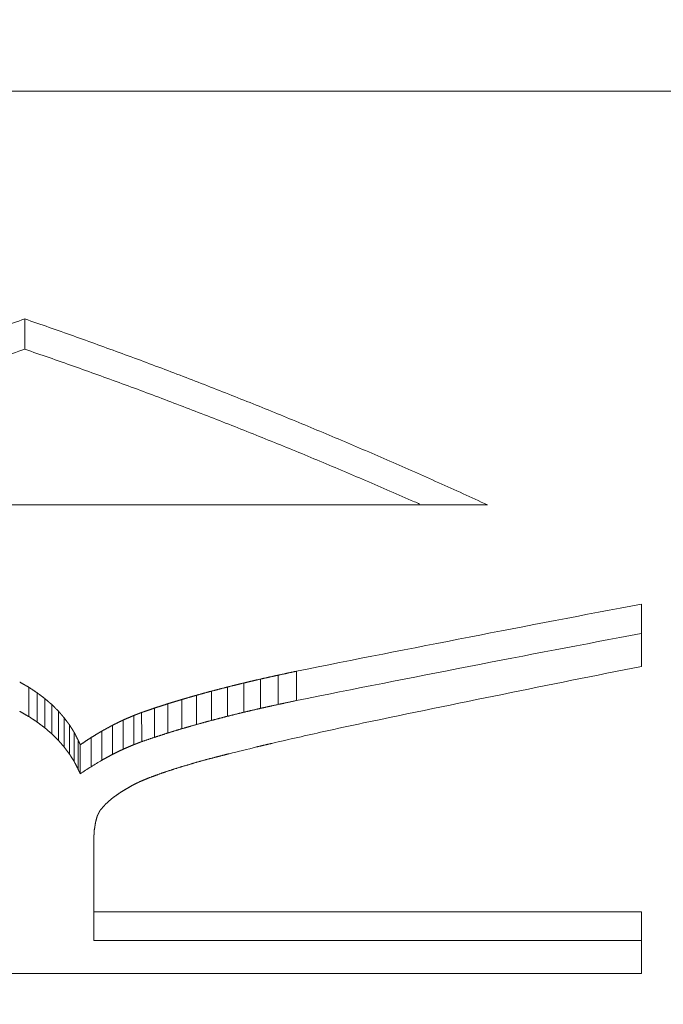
# Model space of a CAD drawing. Header units: millimetres. Extents: x 504 to 605, y 222 to 305.
# Tile 49 of 70: x 548.69 to 549.73, y 276.99 to 278.59. Entities that reach past the tile are written whole.
import ezdxf

# ---------------------------------------------------------------- set-up
doc = ezdxf.new("R2010")
doc.units = ezdxf.units.MM
doc.header["$LTSCALE"] = 0.03
doc.layers.get('0').update_dxf_attribs({"lineweight": 15})
doc.layers.add('1', color=7, linetype='Continuous', true_color=0xffffff)
doc.styles.get("Standard").update_dxf_attribs({"font": 'simsun.ttc', "width": 0.85})
doc.dimstyles.new('ISO-25', dxfattribs={"dimtxt": 2.5, "dimasz": 2, "dimexe": 1.3, "dimexo": 0.625, "dimtad": 1, "dimzin": 9, "dimdsep": 46, "dimtxsty": 'Standard', "dimblk": 'OPEN30', "dimcen": 2, "dimazin": 2, "dimtfac": 0.6, "dimtmove": 0, "dimatfit": 0, "dimldrblk": 'OPEN30', "dimfxl": 1, "dimtolj": 1, "dimarcsym": 0})

# ---------------------------------------------------------------- blocks, each defined once
blk = doc.blocks.new('_Open30')
at = {"color": 0, "linetype": 'ByBlock', "lineweight": -2}
for p, q in [((-1, 0.26795), (0, 0)), ((0, 0), (-1, -0.26795)), ((0, 0), (-1, 0))]:
    blk.add_line(p, q, dxfattribs=at)
blk = doc.blocks.new('*D1')
at = {"color": 0, "lineweight": -2}
for p, q in [((523.1175, 282.896), (523.1175, 297.8054)), ((573.828, 277.0828), (573.828, 297.8054)), ((525.1175, 296.5054), (571.828, 296.5054))]:
    blk.add_line(p, q, dxfattribs=at)
at = {"layer": 'Defpoints', "color": 0}
for p in [(573.828, 296.5054), (523.1175, 282.271), (573.828, 276.4578)]:
    blk.add_point(p, dxfattribs=at)
at = {"color": 0, "lineweight": -2, "xscale": 2, "yscale": 2, "zscale": 2, "rotation": 180}
blk.add_blockref('_Open30', (523.1175, 296.5054), dxfattribs=at)
at = {"color": 0, "lineweight": -2, "xscale": 2, "yscale": 2, "zscale": 2}
blk.add_blockref('_Open30', (573.828, 296.5054), dxfattribs=at)
at = {"color": 0, "insert": (548.4725, 298.3804), "char_height": 2.5, "attachment_point": 5}
blk.add_mtext('\\A1;50.71', dxfattribs=at)
blk = doc.blocks.new('*D7')
at = {"color": 0, "lineweight": -2}
for p, q in [((516.8392, 260.296), (516.8392, 302.8054)), ((573.828, 277.5134), (573.828, 302.8054)), ((518.8392, 301.5054), (571.828, 301.5054))]:
    blk.add_line(p, q, dxfattribs=at)
at = {"layer": 'Defpoints', "color": 0}
for p in [(573.828, 301.5054), (573.828, 276.8884), (516.8392, 259.671)]:
    blk.add_point(p, dxfattribs=at)
at = {"color": 0, "lineweight": -2, "xscale": 2, "yscale": 2, "zscale": 2, "rotation": 180}
blk.add_blockref('_Open30', (516.8392, 301.5054), dxfattribs=at)
at = {"color": 0, "lineweight": -2, "xscale": 2, "yscale": 2, "zscale": 2}
blk.add_blockref('_Open30', (573.828, 301.5054), dxfattribs=at)
at = {"color": 0, "insert": (545.3206, 303.3804), "char_height": 2.5, "attachment_point": 5}
blk.add_mtext('\\A1;56.99', dxfattribs=at)
blk = doc.blocks.new('A$C4323a73e')
at = {"layer": '1', "color": 7, "linetype": 'Continuous', "lineweight": 18}
for p, q in [((39.2636, 18.799), (30.0636, 18.799)), ((31.8595, 18.4297), (31.8595, 18.3807)), ((32.6095, 18.1285), (31.1095, 18.1285)), ((32.8594, 17.8666), (32.8594, 17.9676)), ((32.3, 17.8588), (32.3, 17.8113)), ((31.9395, 17.76), (31.9396, 17.7126)), ((31.9459, 17.7475), (31.9459, 17.7003)), ((31.9496, 17.7397), (31.9496, 17.6925)), ((31.981, 17.6321), (31.981, 17.6325)), ((31.9714, 17.4689), (31.9714, 17.5879)), ((31.9714, 17.4689), (31.9714, 17.4225)), ((32.8594, 17.4689), (31.9714, 17.4689)), ((32.8594, 17.3692), (32.8594, 17.4689)), ((31.9714, 17.4225), (32.8594, 17.4225)), ((30.8595, 17.3692), (32.8594, 17.3692))]:
    blk.add_line(p, q, dxfattribs=at)
for centre, major_axis, ratio, start_param, end_param in [((32.3, -0.001), (-28.8674, -8.8891), 0.573856, 4.518401, 4.537487), ((32.3, -0.001), (-28.7906, -8.8655), 0.573856, 4.518365, 4.537487), ((32.8594, -0.001), (-28.9996, -8.8271), 0.572383, 4.539895, 4.555213), ((32.3443, 0.0025), (-26.6531, -9.8647), 0.600299, 4.493761, 4.496849), ((32.4086, -0.0063), (-27.8309, -9.4675), 0.583822, 4.516337, 4.5186), ((32.2352, 0.0827), (-24.4841, -10.6536), 0.628491, 4.445439, 4.447196), ((31.9847, -0.2645), (-4.4814, -18.8847), 0.493713, 3.589654, 3.591356), ((31.9669, 0.0861), (-3.8564, -18.5809), 0.452696, 3.571464, 3.573341)]:
    blk.add_ellipse(centre, major_axis=major_axis, ratio=ratio, start_param=start_param, end_param=end_param, dxfattribs=at)
for points, degree in [([(31.1095, 18.1285), (31.1227, 18.1345), (31.149, 18.1466), (31.1885, 18.1643), (31.228, 18.1819), (31.2674, 18.1992), (31.3069, 18.2163), (31.3464, 18.2331), (31.3859, 18.2497), (31.4253, 18.2661), (31.4648, 18.2822), (31.5043, 18.298), (31.5438, 18.3136), (31.5832, 18.329), (31.6227, 18.3441), (31.6622, 18.359), (31.7016, 18.3736), (31.7411, 18.388), (31.7806, 18.4022), (31.8201, 18.4161), (31.8464, 18.4252), (31.8595, 18.4297)], 3), ([(31.8595, 18.4297), (31.8727, 18.4252), (31.899, 18.4161), (31.9385, 18.4022), (31.978, 18.388), (32.0174, 18.3736), (32.0569, 18.359), (32.0964, 18.3441), (32.1359, 18.329), (32.1753, 18.3136), (32.2148, 18.298), (32.2543, 18.2822), (32.2938, 18.2661), (32.3332, 18.2497), (32.3727, 18.2331), (32.4122, 18.2163), (32.4516, 18.1992), (32.4911, 18.1819), (32.5306, 18.1643), (32.5701, 18.1466), (32.5964, 18.1345), (32.6095, 18.1285)], 3), ([(32.3, 17.8588), (32.2995, 17.8587), (32.2984, 17.8584), (32.2969, 17.8581), (32.2953, 17.8578), (32.2938, 17.8575), (32.2922, 17.8571), (32.2907, 17.8568), (32.2891, 17.8565), (32.2876, 17.8561), (32.286, 17.8558), (32.2845, 17.8555), (32.283, 17.8551), (32.2814, 17.8548), (32.2799, 17.8545), (32.2783, 17.8541), (32.2768, 17.8538), (32.2752, 17.8535), (32.2737, 17.8531), (32.2721, 17.8528), (32.2711, 17.8526), (32.2706, 17.8525)], 3), ([(31.866, 17.8329), (31.8657, 17.833), (31.8652, 17.8333), (31.8644, 17.8338), (31.8637, 17.8342), (31.8629, 17.8346), (31.8621, 17.8351), (31.8613, 17.8355), (31.8606, 17.836), (31.8598, 17.8364), (31.859, 17.8369), (31.8582, 17.8373), (31.8575, 17.8377), (31.8567, 17.8382), (31.8559, 17.8386), (31.8552, 17.8391), (31.8544, 17.8395), (31.8536, 17.8399), (31.8528, 17.8404), (31.8521, 17.8408), (31.8515, 17.8411), (31.8513, 17.8413)], 3), ([(32.2145, 17.8397), (32.214, 17.8396), (32.2131, 17.8394), (32.2117, 17.839), (32.2103, 17.8387), (32.2089, 17.8383), (32.2075, 17.838), (32.2061, 17.8377), (32.2047, 17.8373), (32.2033, 17.837), (32.2019, 17.8366), (32.2005, 17.8363), (32.1991, 17.8359), (32.1977, 17.8356), (32.1963, 17.8353), (32.195, 17.8349), (32.1936, 17.8346), (32.1922, 17.8342), (32.1908, 17.8339), (32.1894, 17.8335), (32.1885, 17.8333), (32.188, 17.8332)], 3), ([(32.2419, 17.8461), (32.2414, 17.846), (32.2405, 17.8458), (32.239, 17.8455), (32.2376, 17.8451), (32.2361, 17.8448), (32.2347, 17.8445), (32.2332, 17.8441), (32.2318, 17.8438), (32.2303, 17.8434), (32.2289, 17.8431), (32.2275, 17.8428), (32.226, 17.8424), (32.2246, 17.8421), (32.2231, 17.8417), (32.2217, 17.8414), (32.2202, 17.8411), (32.2188, 17.8407), (32.2173, 17.8404), (32.2159, 17.8401), (32.2149, 17.8398), (32.2145, 17.8397)], 3), ([(32.2145, 17.8397), (32.2145, 17.7923)], 1), ([(32.2706, 17.8525), (32.2701, 17.8524), (32.2691, 17.8521), (32.2676, 17.8518), (32.266, 17.8515), (32.2645, 17.8511), (32.263, 17.8508), (32.2615, 17.8505), (32.26, 17.8501), (32.2585, 17.8498), (32.257, 17.8495), (32.2555, 17.8491), (32.254, 17.8488), (32.2525, 17.8485), (32.251, 17.8481), (32.2494, 17.8478), (32.2479, 17.8475), (32.2464, 17.8471), (32.2449, 17.8468), (32.2434, 17.8465), (32.2424, 17.8463), (32.2419, 17.8461)], 3), ([(32.2419, 17.8461), (32.2419, 17.7987)], 1), ([(32.2706, 17.8525), (32.2706, 17.805)], 1), ([(31.866, 17.8329), (31.866, 17.7855)], 1), ([(31.8795, 17.8239), (31.8792, 17.8241), (31.8788, 17.8244), (31.878, 17.8249), (31.8773, 17.8253), (31.8766, 17.8258), (31.8759, 17.8263), (31.8752, 17.8267), (31.8745, 17.8272), (31.8738, 17.8277), (31.8731, 17.8282), (31.8724, 17.8286), (31.8717, 17.8291), (31.871, 17.8296), (31.8702, 17.8301), (31.8695, 17.8305), (31.8688, 17.831), (31.8681, 17.8315), (31.8674, 17.8319), (31.8667, 17.8324), (31.8662, 17.8327), (31.866, 17.8329)], 3), ([(31.8795, 17.8239), (31.8795, 17.7765)], 1), ([(31.892, 17.8145), (31.8917, 17.8147), (31.8913, 17.815), (31.8906, 17.8155), (31.89, 17.816), (31.8893, 17.8165), (31.8887, 17.817), (31.888, 17.8175), (31.8874, 17.818), (31.8867, 17.8185), (31.886, 17.819), (31.8854, 17.8195), (31.8847, 17.82), (31.8841, 17.8205), (31.8834, 17.8209), (31.8828, 17.8214), (31.8821, 17.8219), (31.8814, 17.8224), (31.8808, 17.8229), (31.8801, 17.8234), (31.8797, 17.8237), (31.8795, 17.8239)], 3), ([(32.1625, 17.8266), (32.1621, 17.8264), (32.1612, 17.8262), (32.1599, 17.8259), (32.1586, 17.8255), (32.1573, 17.8252), (32.156, 17.8248), (32.1547, 17.8244), (32.1534, 17.8241), (32.1521, 17.8237), (32.1508, 17.8234), (32.1495, 17.823), (32.1482, 17.8227), (32.1469, 17.8223), (32.1456, 17.822), (32.1443, 17.8216), (32.143, 17.8213), (32.1417, 17.8209), (32.1404, 17.8205), (32.1391, 17.8202), (32.1382, 17.82), (32.1378, 17.8198)], 3), ([(32.188, 17.8332), (32.1875, 17.8331), (32.1866, 17.8328), (32.1853, 17.8325), (32.184, 17.8321), (32.1826, 17.8318), (32.1813, 17.8314), (32.1799, 17.8311), (32.1786, 17.8308), (32.1773, 17.8304), (32.1759, 17.8301), (32.1746, 17.8297), (32.1732, 17.8294), (32.1719, 17.829), (32.1706, 17.8287), (32.1692, 17.8283), (32.1679, 17.828), (32.1665, 17.8276), (32.1652, 17.8273), (32.1638, 17.8269), (32.163, 17.8267), (32.1625, 17.8266)], 3), ([(32.1625, 17.8266), (32.1625, 17.7791)], 1), ([(32.188, 17.8332), (32.188, 17.7857)], 1), ([(31.892, 17.8145), (31.892, 17.7671)], 1), ([(31.9035, 17.8047), (31.9033, 17.8048), (31.9029, 17.8052), (31.9023, 17.8057), (31.9017, 17.8062), (31.9011, 17.8067), (31.9004, 17.8073), (31.8998, 17.8078), (31.8992, 17.8083), (31.8986, 17.8088), (31.898, 17.8093), (31.8974, 17.8099), (31.8968, 17.8104), (31.8962, 17.8109), (31.8956, 17.8114), (31.895, 17.8119), (31.8944, 17.8124), (31.8938, 17.813), (31.8932, 17.8135), (31.8926, 17.814), (31.8922, 17.8143), (31.892, 17.8145)], 3), ([(32.1142, 17.813), (32.1138, 17.8129), (32.113, 17.8126), (32.1118, 17.8123), (32.1106, 17.8119), (32.1094, 17.8116), (32.1082, 17.8112), (32.107, 17.8108), (32.1058, 17.8105), (32.1046, 17.8101), (32.1034, 17.8097), (32.1022, 17.8094), (32.101, 17.809), (32.0998, 17.8086), (32.0986, 17.8083), (32.0974, 17.8079), (32.0962, 17.8075), (32.095, 17.8072), (32.0938, 17.8068), (32.0926, 17.8065), (32.0918, 17.8062), (32.0914, 17.8061)], 3), ([(32.1378, 17.8198), (32.1373, 17.8197), (32.1365, 17.8195), (32.1353, 17.8191), (32.134, 17.8188), (32.1328, 17.8184), (32.1316, 17.818), (32.1303, 17.8177), (32.1291, 17.8173), (32.1278, 17.817), (32.1266, 17.8166), (32.1254, 17.8163), (32.1241, 17.8159), (32.1229, 17.8155), (32.1217, 17.8152), (32.1204, 17.8148), (32.1192, 17.8145), (32.1179, 17.8141), (32.1167, 17.8137), (32.1155, 17.8134), (32.1146, 17.8131), (32.1142, 17.813)], 3), ([(32.1142, 17.813), (32.1143, 17.7656)], 1), ([(32.1378, 17.8198), (32.1378, 17.7724)], 1), ([(31.9035, 17.8047), (31.9035, 17.7573)], 1), ([(31.914, 17.7942), (31.9138, 17.7944), (31.9135, 17.7948), (31.9129, 17.7953), (31.9124, 17.7959), (31.9118, 17.7964), (31.9112, 17.797), (31.9107, 17.7975), (31.9101, 17.7981), (31.9096, 17.7986), (31.909, 17.7992), (31.9085, 17.7997), (31.9079, 17.8003), (31.9074, 17.8008), (31.9068, 17.8014), (31.9063, 17.8019), (31.9057, 17.8025), (31.9051, 17.803), (31.9046, 17.8036), (31.904, 17.8041), (31.9037, 17.8045), (31.9035, 17.8047)], 3), ([(31.914, 17.7942), (31.914, 17.7469)], 1), ([(31.9233, 17.7833), (31.9232, 17.7835), (31.9228, 17.7839), (31.9223, 17.7845), (31.9219, 17.785), (31.9214, 17.7856), (31.9209, 17.7862), (31.9204, 17.7868), (31.9199, 17.7873), (31.9194, 17.7879), (31.9189, 17.7885), (31.9184, 17.7891), (31.9179, 17.7896), (31.9174, 17.7902), (31.917, 17.7908), (31.9165, 17.7914), (31.916, 17.7919), (31.9155, 17.7925), (31.915, 17.7931), (31.9145, 17.7936), (31.9142, 17.794), (31.914, 17.7942)], 3), ([(32.049, 17.792), (32.0488, 17.7919), (32.0484, 17.7917), (32.0477, 17.7915), (32.0471, 17.7912), (32.0464, 17.791), (32.0458, 17.7907), (32.0451, 17.7905), (32.0444, 17.7902), (32.0438, 17.79), (32.0431, 17.7897), (32.0425, 17.7894), (32.0418, 17.7892), (32.0411, 17.7889), (32.0405, 17.7887), (32.0398, 17.7884), (32.0392, 17.7882), (32.0385, 17.7879), (32.0379, 17.7877), (32.0372, 17.7874), (32.0368, 17.7872), (32.0365, 17.7871)], 3), ([(32.0699, 17.7991), (32.0695, 17.7989), (32.0688, 17.7987), (32.0677, 17.7983), (32.0666, 17.7979), (32.0655, 17.7976), (32.0644, 17.7972), (32.0633, 17.7968), (32.0622, 17.7965), (32.0611, 17.7961), (32.06, 17.7957), (32.0589, 17.7953), (32.0578, 17.795), (32.0567, 17.7946), (32.0556, 17.7942), (32.0545, 17.7939), (32.0534, 17.7935), (32.0523, 17.7931), (32.0512, 17.7927), (32.0501, 17.7924), (32.0494, 17.7921), (32.049, 17.792)], 3), ([(32.049, 17.792), (32.0491, 17.7447)], 1), ([(32.0914, 17.8061), (32.0911, 17.806), (32.0903, 17.8057), (32.0892, 17.8053), (32.088, 17.805), (32.0869, 17.8046), (32.0858, 17.8042), (32.0846, 17.8039), (32.0835, 17.8035), (32.0824, 17.8031), (32.0812, 17.8028), (32.0801, 17.8024), (32.079, 17.802), (32.0778, 17.8016), (32.0767, 17.8013), (32.0755, 17.8009), (32.0744, 17.8005), (32.0733, 17.8002), (32.0721, 17.7998), (32.071, 17.7994), (32.0703, 17.7992), (32.0699, 17.7991)], 3), ([(32.0699, 17.7991), (32.0699, 17.7517)], 1), ([(32.0914, 17.8061), (32.0915, 17.7587)], 1), ([(31.9233, 17.7833), (31.9234, 17.736)], 1), ([(31.9319, 17.7719), (31.9318, 17.7721), (31.9315, 17.7725), (31.931, 17.7731), (31.9306, 17.7737), (31.9301, 17.7743), (31.9296, 17.7749), (31.9292, 17.7755), (31.9287, 17.7761), (31.9283, 17.7767), (31.9278, 17.7773), (31.9274, 17.7779), (31.9269, 17.7785), (31.9265, 17.7791), (31.926, 17.7797), (31.9256, 17.7803), (31.9251, 17.7809), (31.9247, 17.7815), (31.9242, 17.7821), (31.9238, 17.7827), (31.9235, 17.7831), (31.9233, 17.7833)], 3), ([(32.0191, 17.7797), (32.0188, 17.7796), (32.0182, 17.7793), (32.0173, 17.7789), (32.0164, 17.7784), (32.0155, 17.778), (32.0146, 17.7775), (32.0137, 17.7771), (32.0128, 17.7766), (32.0119, 17.7762), (32.011, 17.7758), (32.0101, 17.7753), (32.0092, 17.7749), (32.0083, 17.7744), (32.0074, 17.774), (32.0065, 17.7735), (32.0056, 17.7731), (32.0047, 17.7727), (32.0038, 17.7722), (32.0029, 17.7718), (32.0023, 17.7715), (32.002, 17.7713)], 3), ([(32.0365, 17.7871), (32.0362, 17.787), (32.0356, 17.7868), (32.0347, 17.7864), (32.0338, 17.786), (32.0329, 17.7856), (32.032, 17.7852), (32.0311, 17.7848), (32.0301, 17.7844), (32.0292, 17.784), (32.0283, 17.7836), (32.0274, 17.7833), (32.0265, 17.7829), (32.0256, 17.7825), (32.0246, 17.7821), (32.0237, 17.7817), (32.0228, 17.7813), (32.0219, 17.7809), (32.021, 17.7805), (32.0201, 17.7801), (32.0195, 17.7799), (32.0191, 17.7797)], 3), ([(32.0191, 17.7797), (32.0192, 17.7324)], 1), ([(32.0365, 17.7871), (32.0366, 17.7398)], 1), ([(31.9319, 17.7719), (31.9319, 17.7246)], 1), ([(31.9395, 17.76), (31.9394, 17.7602), (31.9391, 17.7606), (31.9387, 17.7612), (31.9383, 17.7619), (31.9379, 17.7625), (31.9375, 17.7631), (31.9371, 17.7638), (31.9367, 17.7644), (31.9363, 17.765), (31.9359, 17.7656), (31.9355, 17.7663), (31.9351, 17.7669), (31.9347, 17.7675), (31.9343, 17.7681), (31.9339, 17.7688), (31.9335, 17.7694), (31.9331, 17.77), (31.9327, 17.7706), (31.9323, 17.7713), (31.932, 17.7717), (31.9319, 17.7719)], 3), ([(31.9459, 17.7475), (31.9458, 17.7477), (31.9455, 17.7481), (31.9452, 17.7488), (31.9449, 17.7494), (31.9445, 17.7501), (31.9442, 17.7508), (31.9439, 17.7514), (31.9435, 17.7521), (31.9432, 17.7527), (31.9429, 17.7534), (31.9425, 17.7541), (31.9422, 17.7547), (31.9419, 17.7554), (31.9415, 17.756), (31.9412, 17.7567), (31.9408, 17.7574), (31.9405, 17.758), (31.9402, 17.7587), (31.9398, 17.7593), (31.9396, 17.7598), (31.9395, 17.76)], 3), ([(31.9846, 17.7618), (31.9843, 17.7617), (31.9837, 17.7613), (31.9827, 17.7607), (31.9818, 17.7602), (31.9809, 17.7596), (31.9799, 17.7591), (31.979, 17.7585), (31.9781, 17.758), (31.9772, 17.7574), (31.9762, 17.7568), (31.9753, 17.7563), (31.9744, 17.7557), (31.9734, 17.7552), (31.9725, 17.7546), (31.9716, 17.7541), (31.9707, 17.7535), (31.9697, 17.7529), (31.9688, 17.7524), (31.9679, 17.7518), (31.9673, 17.7515), (31.9669, 17.7513)], 3), ([(32.002, 17.7713), (32.0017, 17.7712), (32.0011, 17.7708), (32.0002, 17.7703), (31.9992, 17.7698), (31.9983, 17.7693), (31.9974, 17.7688), (31.9965, 17.7683), (31.9956, 17.7678), (31.9947, 17.7673), (31.9938, 17.7668), (31.9928, 17.7663), (31.9919, 17.7658), (31.991, 17.7653), (31.9901, 17.7648), (31.9892, 17.7643), (31.9883, 17.7638), (31.9873, 17.7633), (31.9864, 17.7628), (31.9855, 17.7623), (31.9849, 17.762), (31.9846, 17.7618)], 3), ([(31.9846, 17.7618), (31.9846, 17.7146)], 1), ([(32.002, 17.7713), (32.002, 17.7241)], 1), ([(31.9496, 17.7397), (31.9495, 17.7398), (31.9494, 17.7401), (31.9492, 17.7405), (31.949, 17.7409), (31.9488, 17.7413), (31.9486, 17.7417), (31.9484, 17.7421), (31.9482, 17.7425), (31.948, 17.7429), (31.9478, 17.7434), (31.9476, 17.7438), (31.9474, 17.7442), (31.9472, 17.7446), (31.947, 17.745), (31.9468, 17.7454), (31.9466, 17.7458), (31.9465, 17.7462), (31.9463, 17.7466), (31.9461, 17.747), (31.9459, 17.7473), (31.9459, 17.7475)], 3), ([(31.9669, 17.7513), (31.9666, 17.7511), (31.966, 17.7507), (31.9651, 17.75), (31.9642, 17.7494), (31.9633, 17.7488), (31.9624, 17.7482), (31.9615, 17.7476), (31.9605, 17.747), (31.9596, 17.7464), (31.9587, 17.7458), (31.9578, 17.7452), (31.9569, 17.7446), (31.956, 17.7439), (31.955, 17.7433), (31.9541, 17.7427), (31.9532, 17.7421), (31.9523, 17.7415), (31.9514, 17.7409), (31.9505, 17.7403), (31.9499, 17.7399), (31.9496, 17.7397)], 3), ([(31.9669, 17.7513), (31.967, 17.704)], 1), ([(32.1676, 17.7192), (32.1677, 17.7192), (32.1678, 17.7193), (32.168, 17.7193), (32.1682, 17.7193), (32.1683, 17.7194), (32.1685, 17.7194), (32.1687, 17.7195), (32.1688, 17.7195), (32.169, 17.7195), (32.1692, 17.7196), (32.1693, 17.7196), (32.1695, 17.7196), (32.1697, 17.7197), (32.1698, 17.7197), (32.17, 17.7198), (32.1702, 17.7198), (32.1703, 17.7198), (32.1705, 17.7199), (32.1707, 17.7199), (32.1708, 17.7199), (32.1708, 17.72)], 3), ([(31.9459, 17.7003), (31.9459, 17.7001), (31.9461, 17.6998), (31.9463, 17.6994), (31.9465, 17.699), (31.9466, 17.6986), (31.9468, 17.6982), (31.947, 17.6978), (31.9472, 17.6974), (31.9474, 17.697), (31.9476, 17.6966), (31.9478, 17.6962), (31.948, 17.6958), (31.9482, 17.6953), (31.9484, 17.6949), (31.9486, 17.6945), (31.9488, 17.6941), (31.949, 17.6937), (31.9492, 17.6933), (31.9494, 17.6929), (31.9495, 17.6926), (31.9496, 17.6925)], 3), ([(31.9743, 17.6141), (31.9743, 17.6143), (31.9744, 17.6146), (31.9746, 17.6151), (31.9747, 17.6157), (31.9749, 17.6162), (31.975, 17.6167), (31.9752, 17.6173), (31.9753, 17.6178), (31.9754, 17.6183), (31.9756, 17.6188), (31.9757, 17.6194), (31.9759, 17.6199), (31.976, 17.6204), (31.9761, 17.621), (31.9763, 17.6215), (31.9764, 17.622), (31.9766, 17.6225), (31.9767, 17.6231), (31.9769, 17.6236), (31.9769, 17.6239), (31.977, 17.6241)], 3), ([(31.9714, 17.5879), (31.9714, 17.5882), (31.9714, 17.5887), (31.9715, 17.5894), (31.9715, 17.5901), (31.9716, 17.5909), (31.9716, 17.5916), (31.9717, 17.5924), (31.9717, 17.5931), (31.9718, 17.5939), (31.9718, 17.5946), (31.9719, 17.5954), (31.9719, 17.5961), (31.972, 17.5968), (31.972, 17.5976), (31.9721, 17.5983), (31.9721, 17.5991), (31.9722, 17.5998), (31.9722, 17.6005), (31.9723, 17.6013), (31.9723, 17.6018), (31.9723, 17.602)], 3), ([(31.9723, 17.602), (31.9724, 17.6022), (31.9724, 17.6027), (31.9725, 17.6033), (31.9726, 17.6039), (31.9728, 17.6046), (31.9729, 17.6052), (31.973, 17.6058), (31.9731, 17.6065), (31.9732, 17.6071), (31.9733, 17.6077), (31.9734, 17.6084), (31.9735, 17.609), (31.9736, 17.6096), (31.9737, 17.6103), (31.9738, 17.6109), (31.9739, 17.6116), (31.974, 17.6122), (31.9741, 17.6128), (31.9742, 17.6135), (31.9743, 17.6139), (31.9743, 17.6141)], 3)]:
    blk.add_open_spline(points, degree=degree, dxfattribs=at)
for points, knots in [([(31.8595, 18.3807), (31.8464, 18.3761), (31.8201, 18.3671), (31.7806, 18.3532), (31.7411, 18.3391), (31.7016, 18.3248), (31.6622, 18.3102), (31.6227, 18.2953), (31.5832, 18.2802), (31.5438, 18.2649), (31.5043, 18.2493), (31.4648, 18.2335), (31.4253, 18.2175), (31.3859, 18.2012), (31.3464, 18.1846), (31.3069, 18.1678), (31.2674, 18.1508), (31.2377, 18.1378), (31.2211, 18.1305), (31.2176, 18.129)], [0, 0, 0, 0, 0.061494, 0.122989, 0.184483, 0.245978, 0.307472, 0.368967, 0.430461, 0.491956, 0.55345, 0.614944, 0.676439, 0.737933, 0.799428, 0.860922, 0.922417, 0.983911, 1, 1, 1, 1]), ([(32.4997, 18.1297), (32.4969, 18.131), (32.4808, 18.138), (32.4516, 18.1508), (32.4122, 18.1678), (32.3727, 18.1846), (32.3332, 18.2012), (32.2938, 18.2175), (32.2543, 18.2335), (32.2148, 18.2493), (32.1753, 18.2649), (32.1359, 18.2802), (32.0964, 18.2953), (32.0569, 18.3102), (32.0174, 18.3248), (31.978, 18.3391), (31.9385, 18.3532), (31.899, 18.3671), (31.8727, 18.3761), (31.8595, 18.3807)], [0, 0, 0, 0, 0.013459, 0.075118, 0.136776, 0.198435, 0.260094, 0.321753, 0.383412, 0.445071, 0.506729, 0.568388, 0.630047, 0.691706, 0.753365, 0.815024, 0.876682, 0.938341, 1, 1, 1, 1])]:
    blk.add_open_spline(points, degree=3, knots=knots, dxfattribs=at)
for points, weights in [([(32.2706, 17.805), (32.2853, 17.8081), (32.3, 17.8113)], [0.500000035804, 0.499999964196, 0.500000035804]), ([(31.8513, 17.7938), (31.8586, 17.7896), (31.866, 17.7854)], [0.500000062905, 0.499999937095, 0.500000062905]), ([(32.188, 17.7857), (32.2012, 17.789), (32.2145, 17.7923)], [0.500000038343, 0.499999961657, 0.500000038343]), ([(32.2145, 17.7923), (32.2282, 17.7955), (32.2419, 17.7987)], [0.500000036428, 0.499999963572, 0.500000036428]), ([(32.2419, 17.7987), (32.2562, 17.8018), (32.2706, 17.805)], [0.500000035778, 0.499999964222, 0.500000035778]), ([(31.866, 17.7855), (31.8727, 17.781), (31.8795, 17.7765)], [0.500000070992, 0.499999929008, 0.500000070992]), ([(31.8795, 17.7765), (31.8857, 17.7718), (31.892, 17.7671)], [0.50000007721, 0.49999992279, 0.50000007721]), ([(32.1378, 17.7724), (32.1501, 17.7758), (32.1625, 17.7792)], [0.500000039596, 0.499999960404, 0.500000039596]), ([(32.1625, 17.7791), (32.1753, 17.7825), (32.188, 17.7858)], [0.500000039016, 0.499999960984, 0.500000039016]), ([(31.892, 17.7671), (31.8977, 17.7622), (31.9035, 17.7573)], [0.5000000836, 0.4999999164, 0.5000000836]), ([(32.0915, 17.7587), (32.1028, 17.7622), (32.1142, 17.7656)], [0.500000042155, 0.499999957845, 0.500000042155]), ([(32.1143, 17.7656), (32.126, 17.769), (32.1378, 17.7724)], [0.500000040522, 0.499999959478, 0.500000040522]), ([(31.9035, 17.7573), (31.9088, 17.7521), (31.914, 17.7469)], [0.5000000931, 0.4999999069, 0.5000000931]), ([(31.914, 17.7469), (31.9187, 17.7415), (31.9233, 17.736)], [0.500000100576, 0.499999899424, 0.500000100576]), ([(32.0366, 17.7398), (32.0428, 17.7423), (32.049, 17.7447)], [0.500000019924, 0.499999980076, 0.500000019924]), ([(32.0491, 17.7447), (32.0595, 17.7482), (32.0699, 17.7517)], [0.500000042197, 0.499999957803, 0.500000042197]), ([(32.0699, 17.7517), (32.0807, 17.7552), (32.0914, 17.7587)], [0.500000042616, 0.499999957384, 0.500000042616]), ([(31.9234, 17.736), (31.9276, 17.7303), (31.9319, 17.7246)], [0.500000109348, 0.499999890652, 0.500000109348]), ([(32.002, 17.7241), (32.0106, 17.7283), (32.0191, 17.7324)], [0.500000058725, 0.499999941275, 0.500000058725]), ([(32.0192, 17.7324), (32.0279, 17.7361), (32.0365, 17.7398)], [0.500000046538, 0.499999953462, 0.500000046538]), ([(32.2353, 17.7361), (32.2476, 17.739), (32.26, 17.7419)], [0.500000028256, 0.499999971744, 0.500000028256]), ([(31.9319, 17.7246), (31.9358, 17.7186), (31.9396, 17.7126)], [0.500000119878, 0.499999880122, 0.500000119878]), ([(31.9396, 17.7126), (31.9427, 17.7065), (31.9459, 17.7003)], [0.500000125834, 0.499999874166, 0.500000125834]), ([(31.9846, 17.7146), (31.9933, 17.7193), (32.002, 17.7241)], [0.500000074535, 0.499999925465, 0.500000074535]), ([(32.1362, 17.7107), (32.1519, 17.715), (32.1676, 17.7192)], [0.500000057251, 0.499999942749, 0.500000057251]), ([(32.1708, 17.72), (32.1807, 17.7225), (32.1907, 17.7251)], [0.500000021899, 0.499999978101, 0.500000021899]), ([(32.0838, 17.6944), (32.0961, 17.6984), (32.1083, 17.7024)], [0.50000004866, 0.49999995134, 0.50000004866]), ([(32.1083, 17.7024), (32.1223, 17.7065), (32.1363, 17.7107)], [0.500000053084, 0.499999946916, 0.500000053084]), ([(32.0343, 17.674), (32.0399, 17.6768), (32.0456, 17.6796)], [0.500000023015, 0.499999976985, 0.500000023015]), ([(32.0456, 17.6796), (32.0543, 17.6832), (32.063, 17.6868)], [0.500000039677, 0.499999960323, 0.500000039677]), ([(32.063, 17.6868), (32.0734, 17.6906), (32.0838, 17.6944)], [0.500000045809, 0.499999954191, 0.500000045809]), ([(32.0021, 17.6536), (32.0094, 17.6587), (32.0167, 17.6638)], [0.5000000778, 0.4999999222, 0.5000000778]), ([(32.0167, 17.6638), (32.0255, 17.6689), (32.0343, 17.674)], [0.500000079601, 0.499999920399, 0.500000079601]), ([(31.9903, 17.6432), (31.9962, 17.6484), (32.0021, 17.6536)], [0.500000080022, 0.499999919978, 0.500000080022]), ([(31.977, 17.6241), (31.979, 17.6281), (31.9809, 17.6321)], [0.500000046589, 0.499999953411, 0.500000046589]), ([(31.981, 17.6325), (31.9857, 17.6379), (31.9903, 17.6432)], [0.500000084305, 0.499999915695, 0.500000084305])]:
    blk.add_rational_spline(points, weights, degree=2, dxfattribs=at)

msp = doc.modelspace()

# ---------------------------------------------------------------- block references
msp.add_blockref('A$C4323a73e', (516.8371, 259.6709))

# ---------------------------------------------------------------- dimensions: what is measured, and where the dimension line sits
for base, p1, p2, picture, middle in [((573.828, 301.5054), (516.8392, 259.671), (573.828, 276.8884), '*D7', (545.3206, 301.5054)), ((573.828, 296.5054), (523.1175, 282.271), (573.828, 276.4578), '*D1', (548.4725, 296.5054))]:
    dim = msp.add_linear_dim(base=base, p1=p1, p2=p2, dimstyle='ISO-25', override={"dimtmove": 0})
    dim.commit()
    dim.dimension.update_dxf_attribs({"geometry": picture, "text_midpoint": middle, "dimtype": 128})

doc.saveas('drawing.dxf')
